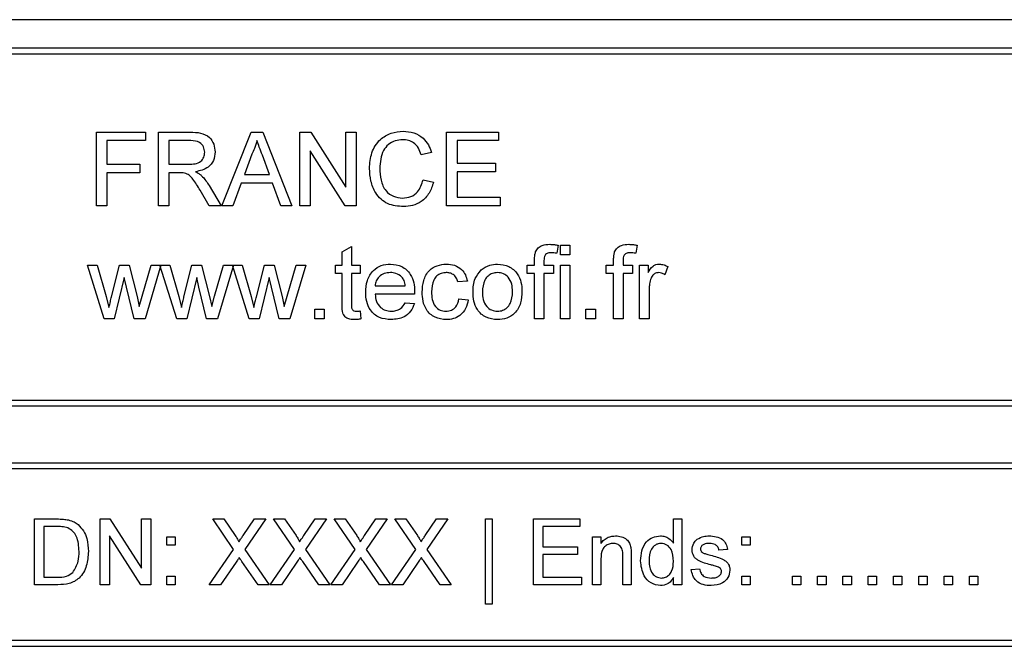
# Model space of a CAD drawing. Header units: millimetres. Extents: x 635 to 3836, y -1496 to 1629.
# Tile 23 of 46: x 1648 to 1683, y 375 to 397. Entities that reach past the tile are written whole.
import ezdxf

# ---------------------------------------------------------------- set-up
doc = ezdxf.new("R2010")
doc.units = ezdxf.units.MM

msp = doc.modelspace()

# ---------------------------------------------------------------- linework, layer by layer
at = {"color": 7, "linetype": 'Continuous', "lineweight": 25}
for p, q in [((1720.179, 396.578), (1606.179, 396.578)), ((1713.179, 395.578), (1613.179, 395.578)), ((1713.179, 395.378), (1613.179, 395.378)), ((1650.975, 390.078), (1650.975, 392.646)), ((1650.975, 392.646), (1652.687, 392.646)), ((1652.687, 392.646), (1652.687, 392.35)), ((1653.148, 390.078), (1653.148, 392.646)), ((1653.148, 392.646), (1654.263, 392.646)), ((1655.365, 390.078), (1656.385, 392.646)), ((1656.385, 392.646), (1656.793, 392.646)), ((1656.793, 392.646), (1657.813, 390.078)), ((1658.087, 390.078), (1658.087, 392.646)), ((1658.087, 392.646), (1658.47, 392.646)), ((1658.47, 392.646), (1659.701, 390.73)), ((1659.701, 390.73), (1659.701, 392.646)), ((1659.701, 392.646), (1660.063, 392.646)), ((1660.063, 392.646), (1660.063, 390.078)), ((1663.224, 390.078), (1663.224, 392.646)), ((1663.224, 392.646), (1665.035, 392.646)), ((1665.035, 392.646), (1665.035, 392.35)), ((1652.687, 392.35), (1651.337, 392.35)), ((1651.337, 392.35), (1651.337, 391.527)), ((1654.276, 392.35), (1653.511, 392.35)), ((1653.511, 392.35), (1653.511, 391.527)), ((1665.035, 392.35), (1663.586, 392.35)), ((1663.586, 392.35), (1663.586, 391.559)), ((1659.68, 390.078), (1658.45, 391.994)), ((1658.45, 391.994), (1658.45, 390.078)), ((1662.697, 391.932), (1662.335, 391.855)), ((1656.414, 391.875), (1656.151, 391.164)), ((1657.028, 391.164), (1656.778, 391.839)), ((1663.586, 391.559), (1664.936, 391.559)), ((1664.936, 391.559), (1664.936, 391.263)), ((1651.337, 391.527), (1652.49, 391.527)), ((1652.49, 391.23), (1651.337, 391.23)), ((1651.337, 391.23), (1651.337, 390.078)), ((1652.49, 391.527), (1652.49, 391.23)), ((1653.511, 391.527), (1654.198, 391.527)), ((1653.881, 391.23), (1653.511, 391.23)), ((1653.511, 391.23), (1653.511, 390.078)), ((1664.936, 391.263), (1663.586, 391.263)), ((1663.586, 391.263), (1663.586, 390.374)), ((1656.042, 390.868), (1655.75, 390.078)), ((1657.137, 390.868), (1656.042, 390.868)), ((1656.151, 391.164), (1657.028, 391.164)), ((1657.429, 390.078), (1657.137, 390.868)), ((1662.401, 390.984), (1662.763, 390.9)), ((1654.919, 390.078), (1654.599, 390.62)), ((1654.913, 390.787), (1655.334, 390.078)), ((1663.586, 390.374), (1665.101, 390.374)), ((1665.101, 390.374), (1665.101, 390.078)), ((1651.337, 390.078), (1650.975, 390.078)), ((1653.511, 390.078), (1653.148, 390.078)), ((1655.334, 390.078), (1654.919, 390.078)), ((1655.75, 390.078), (1655.365, 390.078)), ((1657.813, 390.078), (1657.429, 390.078)), ((1658.45, 390.078), (1658.087, 390.078)), ((1660.063, 390.078), (1659.68, 390.078)), ((1665.101, 390.078), (1663.224, 390.078)), ((1659.569, 388.46), (1659.898, 388.647)), ((1659.569, 388.003), (1659.569, 388.46)), ((1659.898, 388.647), (1659.898, 388.003)), ((1667.12, 388.695), (1667.073, 388.415)), ((1667.208, 388.365), (1667.208, 388.695)), ((1667.208, 388.695), (1667.538, 388.695)), ((1667.538, 388.695), (1667.538, 388.365)), ((1669.886, 388.695), (1669.839, 388.415)), ((1666.299, 388.003), (1666.299, 388.194)), ((1666.628, 388.162), (1666.628, 388.003)), ((1667.538, 388.365), (1667.208, 388.365)), ((1669.065, 388.003), (1669.065, 388.194)), ((1669.394, 388.162), (1669.394, 388.003)), ((1651.248, 386.126), (1650.662, 388.003)), ((1650.662, 388.003), (1651.005, 388.003)), ((1651.005, 388.003), (1651.319, 386.909)), ((1651.5, 386.893), (1651.778, 388.003)), ((1651.778, 388.003), (1652.119, 388.003)), ((1652.119, 388.003), (1652.395, 386.899)), ((1652.571, 386.912), (1652.887, 388.003)), ((1653.231, 388.003), (1652.675, 386.126)), ((1652.887, 388.003), (1653.231, 388.003)), ((1653.784, 386.126), (1653.198, 388.003)), ((1653.198, 388.003), (1653.54, 388.003)), ((1653.54, 388.003), (1653.854, 386.909)), ((1654.036, 386.893), (1654.314, 388.003)), ((1654.314, 388.003), (1654.654, 388.003)), ((1654.654, 388.003), (1654.931, 386.899)), ((1655.106, 386.912), (1655.422, 388.003)), ((1655.766, 388.003), (1655.21, 386.126)), ((1655.422, 388.003), (1655.766, 388.003)), ((1656.319, 386.126), (1655.733, 388.003)), ((1655.733, 388.003), (1656.076, 388.003)), ((1656.076, 388.003), (1656.39, 386.909)), ((1656.571, 386.893), (1656.849, 388.003)), ((1656.849, 388.003), (1657.19, 388.003)), ((1657.19, 388.003), (1657.466, 386.899)), ((1657.642, 386.912), (1657.958, 388.003)), ((1658.301, 388.003), (1657.745, 386.126)), ((1657.958, 388.003), (1658.301, 388.003)), ((1659.339, 387.707), (1659.339, 388.003)), ((1659.339, 388.003), (1659.569, 388.003)), ((1659.898, 388.003), (1660.195, 388.003)), ((1660.195, 388.003), (1660.195, 387.707)), ((1666.036, 387.707), (1666.036, 388.003)), ((1666.036, 388.003), (1666.299, 388.003)), ((1666.628, 388.003), (1666.958, 388.003)), ((1666.958, 388.003), (1666.958, 387.707)), ((1667.208, 386.126), (1667.208, 388.003)), ((1667.208, 388.003), (1667.538, 388.003)), ((1667.538, 388.003), (1667.538, 386.126)), ((1668.802, 387.707), (1668.802, 388.003)), ((1668.802, 388.003), (1669.065, 388.003)), ((1669.394, 388.003), (1669.724, 388.003)), ((1669.724, 388.003), (1669.724, 387.707)), ((1669.974, 386.126), (1669.974, 388.003)), ((1669.974, 388.003), (1670.27, 388.003)), ((1670.27, 388.003), (1670.27, 387.741)), ((1670.962, 387.948), (1670.859, 387.663)), ((1651.947, 387.57), (1651.601, 386.126)), ((1652.024, 387.231), (1651.947, 387.57)), ((1654.482, 387.57), (1654.136, 386.126)), ((1654.559, 387.231), (1654.482, 387.57)), ((1657.017, 387.57), (1656.672, 386.126)), ((1657.094, 387.231), (1657.017, 387.57)), ((1659.569, 387.707), (1659.339, 387.707)), ((1659.569, 386.654), (1659.569, 387.707)), ((1660.195, 387.707), (1659.898, 387.707)), ((1659.898, 387.707), (1659.898, 386.642)), ((1663.948, 387.444), (1663.619, 387.411)), ((1666.299, 387.707), (1666.036, 387.707)), ((1666.299, 386.126), (1666.299, 387.707)), ((1666.958, 387.707), (1666.628, 387.707)), ((1666.628, 387.707), (1666.628, 386.126)), ((1669.065, 387.707), (1668.802, 387.707)), ((1669.065, 386.126), (1669.065, 387.707)), ((1669.724, 387.707), (1669.394, 387.707)), ((1669.394, 387.707), (1669.394, 386.126)), ((1652.292, 386.126), (1652.024, 387.231)), ((1654.827, 386.126), (1654.559, 387.231)), ((1657.363, 386.126), (1657.094, 387.231)), ((1660.722, 387.279), (1661.775, 387.279)), ((1670.303, 387.124), (1670.303, 386.126)), ((1651.319, 386.909), (1651.413, 386.517)), ((1652.395, 386.899), (1652.473, 386.556)), ((1652.473, 386.556), (1652.571, 386.912)), ((1653.854, 386.909), (1653.949, 386.517)), ((1654.931, 386.899), (1655.009, 386.556)), ((1655.009, 386.556), (1655.106, 386.912)), ((1656.39, 386.909), (1656.484, 386.517)), ((1657.466, 386.899), (1657.544, 386.556)), ((1657.544, 386.556), (1657.642, 386.912)), ((1662.103, 386.983), (1660.722, 386.983)), ((1663.652, 386.818), (1663.981, 386.785)), ((1658.614, 386.126), (1658.614, 386.456)), ((1658.614, 386.456), (1658.944, 386.456)), ((1658.944, 386.456), (1658.944, 386.126)), ((1660.195, 386.398), (1660.228, 386.122)), ((1661.772, 386.686), (1662.094, 386.653)), ((1668.097, 386.126), (1668.097, 386.456)), ((1668.097, 386.456), (1668.427, 386.456)), ((1668.427, 386.456), (1668.427, 386.126)), ((1651.601, 386.126), (1651.248, 386.126)), ((1652.675, 386.126), (1652.292, 386.126)), ((1654.136, 386.126), (1653.784, 386.126)), ((1655.21, 386.126), (1654.827, 386.126)), ((1656.672, 386.126), (1656.319, 386.126)), ((1657.745, 386.126), (1657.363, 386.126)), ((1658.944, 386.126), (1658.614, 386.126)), ((1666.628, 386.126), (1666.299, 386.126)), ((1667.538, 386.126), (1667.208, 386.126)), ((1668.427, 386.126), (1668.097, 386.126)), ((1669.394, 386.126), (1669.065, 386.126)), ((1670.303, 386.126), (1669.974, 386.126)), ((1613.179, 383.278), (1713.179, 383.278)), ((1613.179, 383.078), (1713.179, 383.078)), ((1721.179, 381.078), (1605.179, 381.078)), ((1721.179, 380.878), (1605.179, 380.878)), ((1648.806, 376.828), (1648.806, 379.128)), ((1648.806, 379.128), (1649.592, 379.128)), ((1649.596, 378.862), (1649.13, 378.862)), ((1649.13, 378.862), (1649.13, 377.093)), ((1651.106, 376.828), (1651.106, 379.128)), ((1651.106, 379.128), (1651.449, 379.128)), ((1651.449, 379.128), (1652.551, 377.411)), ((1652.551, 377.411), (1652.551, 379.128)), ((1652.551, 379.128), (1652.875, 379.128)), ((1652.875, 379.128), (1652.875, 376.828)), ((1655.773, 378.065), (1655.041, 379.128)), ((1655.041, 379.128), (1655.432, 379.128)), ((1655.432, 379.128), (1655.833, 378.545)), ((1656.103, 378.545), (1656.503, 379.128)), ((1656.899, 379.128), (1656.167, 378.062)), ((1656.503, 379.128), (1656.899, 379.128)), ((1657.897, 378.065), (1657.164, 379.128)), ((1657.164, 379.128), (1657.555, 379.128)), ((1657.555, 379.128), (1657.956, 378.545)), ((1658.226, 378.545), (1658.626, 379.128)), ((1659.022, 379.128), (1658.29, 378.062)), ((1658.626, 379.128), (1659.022, 379.128)), ((1660.02, 378.065), (1659.288, 379.128)), ((1659.288, 379.128), (1659.678, 379.128)), ((1659.678, 379.128), (1660.08, 378.545)), ((1660.349, 378.545), (1660.749, 379.128)), ((1661.145, 379.128), (1660.413, 378.062)), ((1660.749, 379.128), (1661.145, 379.128)), ((1662.143, 378.065), (1661.411, 379.128)), ((1661.411, 379.128), (1661.801, 379.128)), ((1661.801, 379.128), (1662.203, 378.545)), ((1662.472, 378.545), (1662.872, 379.128)), ((1663.268, 379.128), (1662.536, 378.062)), ((1662.872, 379.128), (1663.268, 379.128)), ((1664.581, 376.149), (1664.581, 379.128)), ((1664.581, 379.128), (1664.817, 379.128)), ((1664.817, 379.128), (1664.817, 376.149)), ((1666.262, 376.828), (1666.262, 379.128)), ((1666.262, 379.128), (1667.884, 379.128)), ((1667.884, 378.862), (1666.586, 378.862)), ((1666.586, 378.862), (1666.586, 378.155)), ((1667.884, 379.128), (1667.884, 378.862)), ((1671.157, 378.278), (1671.157, 379.128)), ((1671.157, 379.128), (1671.452, 379.128)), ((1671.452, 379.128), (1671.452, 376.828)), ((1652.532, 376.828), (1651.43, 378.544)), ((1651.43, 378.544), (1651.43, 376.828)), ((1653.435, 378.214), (1653.435, 378.508)), ((1653.435, 378.508), (1653.73, 378.508)), ((1653.73, 378.508), (1653.73, 378.214)), ((1668.326, 376.828), (1668.326, 378.508)), ((1668.326, 378.508), (1668.621, 378.508)), ((1668.621, 378.508), (1668.621, 378.274)), ((1673.545, 378.214), (1673.545, 378.508)), ((1673.545, 378.508), (1673.84, 378.508)), ((1673.84, 378.508), (1673.84, 378.214)), ((1653.73, 378.214), (1653.435, 378.214)), ((1666.586, 378.155), (1667.795, 378.155)), ((1667.795, 378.155), (1667.795, 377.889)), ((1673.84, 378.214), (1673.545, 378.214)), ((1654.923, 376.828), (1655.773, 378.065)), ((1656.167, 378.062), (1657.017, 376.828)), ((1657.046, 376.828), (1657.897, 378.065)), ((1658.29, 378.062), (1659.14, 376.828)), ((1659.17, 376.828), (1660.02, 378.065)), ((1660.413, 378.062), (1661.263, 376.828)), ((1661.293, 376.828), (1662.143, 378.065)), ((1662.536, 378.062), (1663.386, 376.828)), ((1667.795, 377.889), (1666.586, 377.889)), ((1666.586, 377.889), (1666.586, 377.093)), ((1669.388, 376.828), (1669.388, 377.831)), ((1669.683, 377.856), (1669.683, 376.828)), ((1673.044, 378.066), (1672.749, 378.037)), ((1655.863, 377.619), (1655.319, 376.828)), ((1656.626, 376.828), (1656.066, 377.64)), ((1657.986, 377.619), (1657.442, 376.828)), ((1658.749, 376.828), (1658.189, 377.64)), ((1660.109, 377.619), (1659.565, 376.828)), ((1660.872, 376.828), (1660.312, 377.64)), ((1662.233, 377.619), (1661.688, 376.828)), ((1662.995, 376.828), (1662.435, 377.64)), ((1668.621, 377.729), (1668.621, 376.828)), ((1649.13, 377.093), (1649.604, 377.093)), ((1653.435, 376.828), (1653.435, 377.123)), ((1653.435, 377.123), (1653.73, 377.123)), ((1653.73, 377.123), (1653.73, 376.828)), ((1666.586, 377.093), (1667.943, 377.093)), ((1667.943, 377.093), (1667.943, 376.828)), ((1671.776, 377.358), (1672.071, 377.388)), ((1673.545, 376.828), (1673.545, 377.123)), ((1673.545, 377.123), (1673.84, 377.123)), ((1673.84, 377.123), (1673.84, 376.828)), ((1675.315, 376.828), (1675.315, 377.123)), ((1675.315, 377.123), (1675.61, 377.123)), ((1675.61, 377.123), (1675.61, 376.828)), ((1676.199, 376.828), (1676.199, 377.123)), ((1676.199, 377.123), (1676.494, 377.123)), ((1676.494, 377.123), (1676.494, 376.828)), ((1677.084, 376.828), (1677.084, 377.123)), ((1677.084, 377.123), (1677.379, 377.123)), ((1677.379, 377.123), (1677.379, 376.828)), ((1677.969, 376.828), (1677.969, 377.123)), ((1677.969, 377.123), (1678.263, 377.123)), ((1678.263, 377.123), (1678.263, 376.828)), ((1678.853, 376.828), (1678.853, 377.123)), ((1678.853, 377.123), (1679.148, 377.123)), ((1679.148, 377.123), (1679.148, 376.828)), ((1679.738, 376.828), (1679.738, 377.123)), ((1679.738, 377.123), (1680.033, 377.123)), ((1680.033, 377.123), (1680.033, 376.828)), ((1680.622, 376.828), (1680.622, 377.123)), ((1680.622, 377.123), (1680.917, 377.123)), ((1680.917, 377.123), (1680.917, 376.828)), ((1681.507, 376.828), (1681.507, 377.123)), ((1681.507, 377.123), (1681.802, 377.123)), ((1681.802, 377.123), (1681.802, 376.828)), ((1649.63, 376.828), (1648.806, 376.828)), ((1651.43, 376.828), (1651.106, 376.828)), ((1652.875, 376.828), (1652.532, 376.828)), ((1653.73, 376.828), (1653.435, 376.828)), ((1655.319, 376.828), (1654.923, 376.828)), ((1657.017, 376.828), (1656.626, 376.828)), ((1657.442, 376.828), (1657.046, 376.828)), ((1659.14, 376.828), (1658.749, 376.828)), ((1659.565, 376.828), (1659.17, 376.828)), ((1661.263, 376.828), (1660.872, 376.828)), ((1661.688, 376.828), (1661.293, 376.828)), ((1663.386, 376.828), (1662.995, 376.828)), ((1667.943, 376.828), (1666.262, 376.828)), ((1668.621, 376.828), (1668.326, 376.828)), ((1669.683, 376.828), (1669.388, 376.828)), ((1671.157, 376.828), (1671.157, 377.082)), ((1671.452, 376.828), (1671.157, 376.828)), ((1673.84, 376.828), (1673.545, 376.828)), ((1675.61, 376.828), (1675.315, 376.828)), ((1676.494, 376.828), (1676.199, 376.828)), ((1677.379, 376.828), (1677.084, 376.828)), ((1678.263, 376.828), (1677.969, 376.828)), ((1679.148, 376.828), (1678.853, 376.828)), ((1680.033, 376.828), (1679.738, 376.828)), ((1680.917, 376.828), (1680.622, 376.828)), ((1681.802, 376.828), (1681.507, 376.828)), ((1664.817, 376.149), (1664.581, 376.149)), ((1721.979, 374.878), (1604.379, 374.878)), ((1604.379, 374.678), (1721.979, 374.678))]:
    msp.add_line(p, q, dxfattribs=at)
for points, knots in [([(1654.263, 392.646), (1654.381, 392.645), (1654.616, 392.642), (1654.933, 392.502), (1655.096, 392.231), (1655.115, 392.046), (1655.124, 391.954)], [0, 0, 0, 0, 0.281671, 0.559202, 0.779411, 1, 1, 1, 1]), ([(1660.524, 391.381), (1660.538, 391.566), (1660.565, 391.936), (1660.852, 392.39), (1661.272, 392.639), (1661.562, 392.665), (1661.707, 392.679)], [0, 0, 0, 0, 0.280492, 0.55957, 0.779615, 1, 1, 1, 1]), ([(1661.707, 392.679), (1661.833, 392.67), (1662.085, 392.651), (1662.393, 392.465), (1662.599, 392.212), (1662.665, 392.026), (1662.697, 391.932)], [0, 0, 0, 0, 0.2800806, 0.5594487, 0.7795488, 1, 1, 1, 1]), ([(1654.762, 391.946), (1654.754, 392.013), (1654.738, 392.147), (1654.56, 392.332), (1654.384, 392.343), (1654.276, 392.35)], [0, 0, 0, 0, 0.280406, 0.559981, 1, 1, 1, 1]), ([(1656.589, 392.35), (1656.565, 392.258), (1656.521, 392.094), (1656.447, 391.942), (1656.414, 391.875)], [0, 0, 0, 0, 0.559915, 1, 1, 1, 1]), ([(1656.778, 391.839), (1656.743, 391.935), (1656.68, 392.105), (1656.617, 392.275), (1656.589, 392.35)], [0, 0, 0, 0, 0.560002, 1, 1, 1, 1]), ([(1661.69, 392.383), (1661.599, 392.376), (1661.418, 392.364), (1661.175, 392.226), (1660.926, 391.91), (1660.903, 391.6), (1660.886, 391.382)], [0, 0, 0, 0, 0.187223, 0.373906, 0.560736, 1, 1, 1, 1]), ([(1662.335, 391.855), (1662.307, 391.935), (1662.25, 392.094), (1662.091, 392.277), (1661.889, 392.371), (1661.756, 392.379), (1661.69, 392.383)], [0, 0, 0, 0, 0.280553, 0.559739, 0.779654, 1, 1, 1, 1]), ([(1654.198, 391.527), (1654.273, 391.528), (1654.422, 391.531), (1654.628, 391.603), (1654.742, 391.77), (1654.755, 391.887), (1654.762, 391.946)], [0, 0, 0, 0, 0.2815626, 0.5602379, 0.7798719, 1, 1, 1, 1]), ([(1655.124, 391.954), (1655.113, 391.853), (1655.092, 391.653), (1654.855, 391.357), (1654.599, 391.299), (1654.443, 391.263)], [0, 0, 0, 0, 0.280517, 0.560502, 1, 1, 1, 1]), ([(1654.06, 391.218), (1654.027, 391.223), (1653.968, 391.23), (1653.908, 391.23), (1653.881, 391.23)], [0, 0, 0, 0, 0.559853, 1, 1, 1, 1]), ([(1654.599, 390.62), (1654.52, 390.751), (1654.41, 390.934), (1654.231, 391.151), (1654.117, 391.196), (1654.06, 391.218)], [0, 0, 0, 0, 0.56088, 0.780729, 1, 1, 1, 1]), ([(1654.443, 391.263), (1654.483, 391.243), (1654.554, 391.208), (1654.615, 391.158), (1654.642, 391.137)], [0, 0, 0, 0, 0.56012, 1, 1, 1, 1]), ([(1661.715, 390.045), (1661.522, 390.059), (1661.138, 390.087), (1660.733, 390.477), (1660.556, 390.935), (1660.535, 391.232), (1660.524, 391.381)], [0, 0, 0, 0, 0.279955, 0.558088, 0.778912, 1, 1, 1, 1]), ([(1660.886, 391.382), (1660.893, 391.245), (1660.908, 390.97), (1661.057, 390.6), (1661.355, 390.379), (1661.572, 390.354), (1661.681, 390.341)], [0, 0, 0, 0, 0.281245, 0.560716, 0.780138, 1, 1, 1, 1]), ([(1654.642, 391.137), (1654.7, 391.076), (1654.802, 390.969), (1654.879, 390.842), (1654.913, 390.787)], [0, 0, 0, 0, 0.559794, 1, 1, 1, 1]), ([(1661.681, 390.341), (1661.779, 390.351), (1661.977, 390.37), (1662.277, 390.588), (1662.354, 390.834), (1662.401, 390.984)], [0, 0, 0, 0, 0.280711, 0.560905, 1, 1, 1, 1]), ([(1662.763, 390.9), (1662.721, 390.768), (1662.636, 390.506), (1662.364, 390.219), (1662.039, 390.066), (1661.823, 390.052), (1661.715, 390.045)], [0, 0, 0, 0, 0.280256, 0.559546, 0.779589, 1, 1, 1, 1]), ([(1666.299, 388.194), (1666.299, 388.245), (1666.3, 388.336), (1666.324, 388.424), (1666.334, 388.463)], [0, 0, 0, 0, 0.56037, 1, 1, 1, 1]), ([(1666.334, 388.463), (1666.362, 388.511), (1666.418, 388.608), (1666.596, 388.715), (1666.74, 388.723), (1666.828, 388.728)], [0, 0, 0, 0, 0.279458, 0.559661, 1, 1, 1, 1]), ([(1666.828, 388.728), (1666.883, 388.725), (1666.981, 388.721), (1667.077, 388.703), (1667.12, 388.695)], [0, 0, 0, 0, 0.559945, 1, 1, 1, 1]), ([(1669.065, 388.194), (1669.065, 388.245), (1669.066, 388.336), (1669.09, 388.424), (1669.1, 388.463)], [0, 0, 0, 0, 0.56037, 1, 1, 1, 1]), ([(1669.1, 388.463), (1669.128, 388.511), (1669.184, 388.608), (1669.362, 388.715), (1669.506, 388.723), (1669.594, 388.728)], [0, 0, 0, 0, 0.279458, 0.559661, 1, 1, 1, 1]), ([(1669.594, 388.728), (1669.649, 388.725), (1669.747, 388.721), (1669.843, 388.703), (1669.886, 388.695)], [0, 0, 0, 0, 0.559945, 1, 1, 1, 1]), ([(1666.889, 388.431), (1666.848, 388.43), (1666.767, 388.428), (1666.659, 388.364), (1666.632, 388.258), (1666.63, 388.194), (1666.628, 388.162)], [0, 0, 0, 0, 0.281469, 0.557719, 0.778516, 1, 1, 1, 1]), ([(1667.073, 388.415), (1667.039, 388.42), (1666.978, 388.429), (1666.916, 388.431), (1666.889, 388.431)], [0, 0, 0, 0, 0.559924, 1, 1, 1, 1]), ([(1669.655, 388.431), (1669.614, 388.43), (1669.532, 388.428), (1669.425, 388.364), (1669.398, 388.258), (1669.395, 388.194), (1669.394, 388.162)], [0, 0, 0, 0, 0.281469, 0.557719, 0.778516, 1, 1, 1, 1]), ([(1669.839, 388.415), (1669.805, 388.42), (1669.744, 388.429), (1669.682, 388.431), (1669.655, 388.431)], [0, 0, 0, 0, 0.5599243, 1, 1, 1, 1]), ([(1660.392, 387.049), (1660.4, 387.188), (1660.417, 387.466), (1660.625, 387.808), (1660.932, 388.009), (1661.15, 388.027), (1661.26, 388.036)], [0, 0, 0, 0, 0.280748, 0.559775, 0.779666, 1, 1, 1, 1]), ([(1661.26, 388.036), (1661.396, 388.02), (1661.668, 387.989), (1661.958, 387.714), (1662.088, 387.386), (1662.099, 387.174), (1662.105, 387.067)], [0, 0, 0, 0, 0.279366, 0.558398, 0.778885, 1, 1, 1, 1]), ([(1662.368, 387.058), (1662.376, 387.194), (1662.393, 387.466), (1662.578, 387.817), (1662.889, 388.004), (1663.103, 388.026), (1663.21, 388.036)], [0, 0, 0, 0, 0.280838, 0.55968, 0.779579, 1, 1, 1, 1]), ([(1663.21, 388.036), (1663.308, 388.03), (1663.502, 388.016), (1663.742, 387.872), (1663.892, 387.666), (1663.93, 387.518), (1663.948, 387.444)], [0, 0, 0, 0, 0.280267, 0.559439, 0.779535, 1, 1, 1, 1]), ([(1664.146, 387.065), (1664.153, 387.226), (1664.167, 387.514), (1664.349, 387.733), (1664.428, 387.83)], [0, 0, 0, 0, 0.560963, 1, 1, 1, 1]), ([(1664.428, 387.83), (1664.526, 387.897), (1664.7, 388.018), (1664.91, 388.031), (1665.003, 388.036)], [0, 0, 0, 0, 0.559033, 1, 1, 1, 1]), ([(1665.003, 388.036), (1665.138, 388.021), (1665.408, 387.992), (1665.701, 387.728), (1665.842, 387.408), (1665.853, 387.197), (1665.858, 387.091)], [0, 0, 0, 0, 0.279556, 0.5586, 0.778991, 1, 1, 1, 1]), ([(1670.27, 387.741), (1670.32, 387.825), (1670.388, 387.942), (1670.541, 388.026), (1670.616, 388.033), (1670.654, 388.036)], [0, 0, 0, 0, 0.559599, 0.779772, 1, 1, 1, 1]), ([(1670.654, 388.036), (1670.714, 388.03), (1670.823, 388.02), (1670.919, 387.97), (1670.962, 387.948)], [0, 0, 0, 0, 0.559546, 1, 1, 1, 1]), ([(1661.258, 387.74), (1661.185, 387.734), (1661.038, 387.721), (1660.861, 387.607), (1660.748, 387.451), (1660.73, 387.336), (1660.722, 387.279)], [0, 0, 0, 0, 0.2801903, 0.5597279, 0.7796424, 1, 1, 1, 1]), ([(1661.654, 387.582), (1661.589, 387.634), (1661.472, 387.727), (1661.324, 387.736), (1661.258, 387.74)], [0, 0, 0, 0, 0.5585118, 1, 1, 1, 1]), ([(1661.775, 387.279), (1661.767, 387.342), (1661.751, 387.453), (1661.684, 387.543), (1661.654, 387.582)], [0, 0, 0, 0, 0.5606744, 1, 1, 1, 1]), ([(1663.212, 387.74), (1663.152, 387.735), (1663.032, 387.725), (1662.875, 387.629), (1662.714, 387.417), (1662.704, 387.211), (1662.697, 387.066)], [0, 0, 0, 0, 0.187089, 0.37388, 0.56073, 1, 1, 1, 1]), ([(1663.619, 387.411), (1663.603, 387.462), (1663.57, 387.563), (1663.463, 387.673), (1663.338, 387.732), (1663.254, 387.737), (1663.212, 387.74)], [0, 0, 0, 0, 0.280213, 0.559476, 0.779649, 1, 1, 1, 1]), ([(1665.003, 387.74), (1664.943, 387.735), (1664.822, 387.724), (1664.665, 387.626), (1664.498, 387.418), (1664.485, 387.211), (1664.475, 387.066)], [0, 0, 0, 0, 0.187137, 0.374025, 0.561097, 1, 1, 1, 1]), ([(1665.529, 387.076), (1665.525, 387.165), (1665.517, 387.343), (1665.401, 387.571), (1665.214, 387.717), (1665.073, 387.732), (1665.003, 387.74)], [0, 0, 0, 0, 0.281064, 0.560316, 0.780174, 1, 1, 1, 1]), ([(1670.354, 387.5), (1670.338, 387.43), (1670.308, 387.307), (1670.305, 387.179), (1670.303, 387.124)], [0, 0, 0, 0, 0.559888, 1, 1, 1, 1]), ([(1670.641, 387.74), (1670.603, 387.735), (1670.529, 387.726), (1670.416, 387.644), (1670.378, 387.554), (1670.354, 387.5)], [0, 0, 0, 0, 0.280305, 0.560911, 1, 1, 1, 1]), ([(1670.859, 387.663), (1670.821, 387.687), (1670.754, 387.729), (1670.676, 387.737), (1670.641, 387.74)], [0, 0, 0, 0, 0.5601157, 1, 1, 1, 1]), ([(1665.858, 387.091), (1665.854, 386.951), (1665.844, 386.672), (1665.644, 386.321), (1665.331, 386.126), (1665.112, 386.104), (1665.003, 386.094)], [0, 0, 0, 0, 0.2810332, 0.5595131, 0.779602, 1, 1, 1, 1]), ([(1665.003, 386.39), (1665.064, 386.395), (1665.186, 386.406), (1665.343, 386.508), (1665.508, 386.72), (1665.52, 386.929), (1665.529, 387.076)], [0, 0, 0, 0, 0.1870444, 0.3739447, 0.5609834, 1, 1, 1, 1]), ([(1651.413, 386.517), (1651.43, 386.587), (1651.459, 386.713), (1651.488, 386.838), (1651.5, 386.893)], [0, 0, 0, 0, 0.559994, 1, 1, 1, 1]), ([(1653.949, 386.517), (1653.965, 386.587), (1653.994, 386.713), (1654.023, 386.838), (1654.036, 386.893)], [0, 0, 0, 0, 0.559994, 1, 1, 1, 1]), ([(1656.484, 386.517), (1656.5, 386.587), (1656.529, 386.713), (1656.558, 386.838), (1656.571, 386.893)], [0, 0, 0, 0, 0.559994, 1, 1, 1, 1]), ([(1661.277, 386.094), (1661.138, 386.106), (1660.861, 386.131), (1660.551, 386.393), (1660.409, 386.724), (1660.398, 386.94), (1660.392, 387.049)], [0, 0, 0, 0, 0.279952, 0.558661, 0.778994, 1, 1, 1, 1]), ([(1660.722, 386.983), (1660.732, 386.897), (1660.752, 386.728), (1660.89, 386.524), (1661.081, 386.407), (1661.215, 386.396), (1661.282, 386.39)], [0, 0, 0, 0, 0.280633, 0.559687, 0.779661, 1, 1, 1, 1]), ([(1662.105, 387.067), (1662.104, 387.051), (1662.104, 387.023), (1662.103, 386.995), (1662.103, 386.983)], [0, 0, 0, 0, 0.559999, 1, 1, 1, 1]), ([(1663.211, 386.094), (1663.074, 386.108), (1662.802, 386.136), (1662.51, 386.41), (1662.383, 386.738), (1662.373, 386.951), (1662.368, 387.058)], [0, 0, 0, 0, 0.279595, 0.558341, 0.778834, 1, 1, 1, 1]), ([(1662.697, 387.066), (1662.7, 386.977), (1662.707, 386.8), (1662.8, 386.561), (1662.988, 386.412), (1663.129, 386.397), (1663.199, 386.39)], [0, 0, 0, 0, 0.2812759, 0.5605357, 0.7801102, 1, 1, 1, 1]), ([(1663.199, 386.39), (1663.264, 386.396), (1663.392, 386.408), (1663.589, 386.553), (1663.628, 386.717), (1663.652, 386.818)], [0, 0, 0, 0, 0.280899, 0.560906, 1, 1, 1, 1]), ([(1663.981, 386.785), (1663.957, 386.681), (1663.909, 386.473), (1663.708, 386.242), (1663.462, 386.112), (1663.294, 386.1), (1663.211, 386.094)], [0, 0, 0, 0, 0.280202, 0.55951, 0.779586, 1, 1, 1, 1]), ([(1665.003, 386.094), (1664.865, 386.108), (1664.59, 386.137), (1664.291, 386.41), (1664.162, 386.742), (1664.151, 386.957), (1664.146, 387.065)], [0, 0, 0, 0, 0.279616, 0.558371, 0.778858, 1, 1, 1, 1]), ([(1664.475, 387.066), (1664.479, 386.975), (1664.487, 386.795), (1664.598, 386.56), (1664.79, 386.413), (1664.932, 386.398), (1665.003, 386.39)], [0, 0, 0, 0, 0.281129, 0.560384, 0.780159, 1, 1, 1, 1]), ([(1659.996, 386.094), (1659.944, 386.095), (1659.841, 386.099), (1659.692, 386.159), (1659.55, 386.347), (1659.561, 386.527), (1659.569, 386.654)], [0, 0, 0, 0, 0.187433, 0.373821, 0.559462, 1, 1, 1, 1]), ([(1659.898, 386.642), (1659.894, 386.58), (1659.889, 386.503), (1659.94, 386.428), (1659.99, 386.393), (1660.035, 386.391), (1660.066, 386.39)], [0, 0, 0, 0, 0.4995957, 0.6252386, 0.7503541, 1, 1, 1, 1]), ([(1660.066, 386.39), (1660.09, 386.391), (1660.133, 386.392), (1660.176, 386.396), (1660.195, 386.398)], [0, 0, 0, 0, 0.559965, 1, 1, 1, 1]), ([(1662.094, 386.653), (1662.057, 386.56), (1661.983, 386.373), (1661.696, 386.133), (1661.436, 386.109), (1661.277, 386.094)], [0, 0, 0, 0, 0.280613, 0.560833, 1, 1, 1, 1]), ([(1661.282, 386.39), (1661.339, 386.393), (1661.452, 386.4), (1661.647, 386.481), (1661.724, 386.608), (1661.772, 386.686)], [0, 0, 0, 0, 0.281282, 0.561906, 1, 1, 1, 1]), ([(1660.228, 386.122), (1660.185, 386.113), (1660.108, 386.098), (1660.03, 386.095), (1659.996, 386.094)], [0, 0, 0, 0, 0.560078, 1, 1, 1, 1]), ([(1649.592, 379.128), (1649.669, 379.127), (1649.805, 379.127), (1649.939, 379.104), (1649.999, 379.095)], [0, 0, 0, 0, 0.560174, 1, 1, 1, 1]), ([(1649.976, 378.815), (1649.907, 378.832), (1649.782, 378.862), (1649.653, 378.862), (1649.596, 378.862)], [0, 0, 0, 0, 0.559255, 1, 1, 1, 1]), ([(1650.369, 377.995), (1650.358, 378.178), (1650.344, 378.432), (1650.16, 378.707), (1650.038, 378.779), (1649.976, 378.815)], [0, 0, 0, 0, 0.55915, 0.78004, 1, 1, 1, 1]), ([(1649.999, 379.095), (1650.067, 379.075), (1650.188, 379.04), (1650.289, 378.964), (1650.333, 378.93)], [0, 0, 0, 0, 0.559847, 1, 1, 1, 1]), ([(1650.333, 378.93), (1650.401, 378.86), (1650.536, 378.72), (1650.667, 378.392), (1650.683, 378.142), (1650.693, 377.99)], [0, 0, 0, 0, 0.279769, 0.559929, 1, 1, 1, 1]), ([(1655.833, 378.545), (1655.859, 378.506), (1655.895, 378.452), (1655.939, 378.38), (1655.948, 378.344), (1655.953, 378.326)], [0, 0, 0, 0, 0.561277, 0.781763, 1, 1, 1, 1]), ([(1655.953, 378.326), (1655.981, 378.367), (1656.031, 378.44), (1656.081, 378.513), (1656.103, 378.545)], [0, 0, 0, 0, 0.56, 1, 1, 1, 1]), ([(1657.956, 378.545), (1657.982, 378.506), (1658.018, 378.452), (1658.063, 378.38), (1658.071, 378.344), (1658.076, 378.326)], [0, 0, 0, 0, 0.561277, 0.781763, 1, 1, 1, 1]), ([(1658.076, 378.326), (1658.104, 378.367), (1658.154, 378.44), (1658.204, 378.513), (1658.226, 378.545)], [0, 0, 0, 0, 0.56, 1, 1, 1, 1]), ([(1660.08, 378.545), (1660.105, 378.506), (1660.141, 378.452), (1660.186, 378.38), (1660.194, 378.344), (1660.199, 378.326)], [0, 0, 0, 0, 0.561277, 0.781763, 1, 1, 1, 1]), ([(1660.199, 378.326), (1660.227, 378.367), (1660.277, 378.44), (1660.327, 378.513), (1660.349, 378.545)], [0, 0, 0, 0, 0.56, 1, 1, 1, 1]), ([(1662.203, 378.545), (1662.228, 378.506), (1662.264, 378.452), (1662.309, 378.38), (1662.318, 378.344), (1662.322, 378.326)], [0, 0, 0, 0, 0.561277, 0.781763, 1, 1, 1, 1]), ([(1662.322, 378.326), (1662.35, 378.367), (1662.4, 378.44), (1662.45, 378.513), (1662.472, 378.545)], [0, 0, 0, 0, 0.56, 1, 1, 1, 1]), ([(1668.621, 378.274), (1668.656, 378.318), (1668.725, 378.407), (1668.899, 378.516), (1669.044, 378.53), (1669.133, 378.538)], [0, 0, 0, 0, 0.280554, 0.560815, 1, 1, 1, 1]), ([(1669.133, 378.538), (1669.202, 378.532), (1669.339, 378.521), (1669.516, 378.433), (1669.626, 378.289), (1669.654, 378.184), (1669.667, 378.132)], [0, 0, 0, 0, 0.280216, 0.559971, 0.779636, 1, 1, 1, 1]), ([(1670.007, 377.667), (1670.015, 377.784), (1670.03, 378.017), (1670.176, 378.32), (1670.427, 378.507), (1670.611, 378.528), (1670.703, 378.538)], [0, 0, 0, 0, 0.280962, 0.56044, 0.780127, 1, 1, 1, 1]), ([(1670.703, 378.538), (1670.754, 378.534), (1670.856, 378.527), (1671.024, 378.444), (1671.106, 378.341), (1671.157, 378.278)], [0, 0, 0, 0, 0.280563, 0.560896, 1, 1, 1, 1]), ([(1671.99, 378.42), (1672.063, 378.459), (1672.192, 378.528), (1672.338, 378.535), (1672.402, 378.538)], [0, 0, 0, 0, 0.558938, 1, 1, 1, 1]), ([(1672.402, 378.538), (1672.485, 378.533), (1672.649, 378.523), (1672.87, 378.433), (1673.006, 378.258), (1673.031, 378.13), (1673.044, 378.066)], [0, 0, 0, 0, 0.2807369, 0.5604275, 0.7794497, 1, 1, 1, 1]), ([(1669.051, 378.273), (1669.002, 378.268), (1668.903, 378.26), (1668.769, 378.19), (1668.629, 378.02), (1668.624, 377.849), (1668.621, 377.729)], [0, 0, 0, 0, 0.187273, 0.374362, 0.56054, 1, 1, 1, 1]), ([(1669.388, 377.831), (1669.387, 377.891), (1669.386, 378.009), (1669.326, 378.172), (1669.191, 378.26), (1669.098, 378.268), (1669.051, 378.273)], [0, 0, 0, 0, 0.2816799, 0.5597852, 0.7795872, 1, 1, 1, 1]), ([(1669.667, 378.132), (1669.673, 378.08), (1669.683, 377.989), (1669.683, 377.897), (1669.683, 377.856)], [0, 0, 0, 0, 0.5597912, 1, 1, 1, 1]), ([(1670.722, 378.273), (1670.687, 378.27), (1670.618, 378.265), (1670.491, 378.208), (1670.319, 378.022), (1670.309, 377.809), (1670.302, 377.667)], [0, 0, 0, 0, 0.125718, 0.25135, 0.501025, 1, 1, 1, 1]), ([(1671.157, 377.645), (1671.15, 377.792), (1671.139, 378.013), (1670.961, 378.204), (1670.83, 378.265), (1670.758, 378.27), (1670.722, 378.273)], [0, 0, 0, 0, 0.498965, 0.748684, 0.874281, 1, 1, 1, 1]), ([(1671.806, 378.051), (1671.817, 378.132), (1671.836, 378.277), (1671.943, 378.376), (1671.99, 378.42)], [0, 0, 0, 0, 0.558927, 1, 1, 1, 1]), ([(1672.424, 378.273), (1672.352, 378.271), (1672.245, 378.268), (1672.143, 378.193), (1672.105, 378.133), (1672.102, 378.098), (1672.101, 378.08)], [0, 0, 0, 0, 0.49977, 0.749095, 0.874592, 1, 1, 1, 1]), ([(1672.749, 378.037), (1672.739, 378.077), (1672.718, 378.158), (1672.598, 378.26), (1672.49, 378.268), (1672.424, 378.273)], [0, 0, 0, 0, 0.280304, 0.560237, 1, 1, 1, 1]), ([(1650.693, 377.99), (1650.681, 377.822), (1650.658, 377.487), (1650.424, 377.055), (1650.027, 376.844), (1649.762, 376.833), (1649.63, 376.828)], [0, 0, 0, 0, 0.28084, 0.5599517, 0.7790685, 1, 1, 1, 1]), ([(1650.147, 377.256), (1650.224, 377.383), (1650.362, 377.612), (1650.367, 377.878), (1650.369, 377.995)], [0, 0, 0, 0, 0.557452, 1, 1, 1, 1]), ([(1655.972, 377.777), (1655.951, 377.748), (1655.915, 377.695), (1655.879, 377.643), (1655.863, 377.619)], [0, 0, 0, 0, 0.560002, 1, 1, 1, 1]), ([(1656.066, 377.64), (1656.048, 377.666), (1656.017, 377.711), (1655.985, 377.757), (1655.972, 377.777)], [0, 0, 0, 0, 0.56, 1, 1, 1, 1]), ([(1658.095, 377.777), (1658.074, 377.748), (1658.038, 377.695), (1658.002, 377.643), (1657.986, 377.619)], [0, 0, 0, 0, 0.5600016, 1, 1, 1, 1]), ([(1658.189, 377.64), (1658.171, 377.666), (1658.14, 377.711), (1658.108, 377.757), (1658.095, 377.777)], [0, 0, 0, 0, 0.56, 1, 1, 1, 1]), ([(1660.218, 377.777), (1660.197, 377.748), (1660.161, 377.695), (1660.125, 377.643), (1660.109, 377.619)], [0, 0, 0, 0, 0.5600016, 1, 1, 1, 1]), ([(1660.312, 377.64), (1660.294, 377.666), (1660.263, 377.711), (1660.232, 377.757), (1660.218, 377.777)], [0, 0, 0, 0, 0.56, 1, 1, 1, 1]), ([(1662.341, 377.777), (1662.32, 377.748), (1662.284, 377.695), (1662.248, 377.643), (1662.233, 377.619)], [0, 0, 0, 0, 0.560002, 1, 1, 1, 1]), ([(1662.435, 377.64), (1662.418, 377.666), (1662.386, 377.711), (1662.355, 377.757), (1662.341, 377.777)], [0, 0, 0, 0, 0.56, 1, 1, 1, 1]), ([(1672.46, 377.525), (1672.31, 377.563), (1672.123, 377.61), (1671.933, 377.739), (1671.833, 377.859), (1671.817, 377.974), (1671.806, 378.051)], [0, 0, 0, 0, 0.501321, 0.626592, 0.751817, 1, 1, 1, 1]), ([(1672.101, 378.08), (1672.102, 378.063), (1672.105, 378.031), (1672.124, 378.004), (1672.131, 377.992)], [0, 0, 0, 0, 0.559236, 1, 1, 1, 1]), ([(1672.131, 377.992), (1672.147, 377.977), (1672.176, 377.948), (1672.212, 377.932), (1672.229, 377.925)], [0, 0, 0, 0, 0.5590842, 1, 1, 1, 1]), ([(1672.229, 377.925), (1672.27, 377.913), (1672.344, 377.89), (1672.419, 377.87), (1672.452, 377.861)], [0, 0, 0, 0, 0.559965, 1, 1, 1, 1]), ([(1672.452, 377.861), (1672.605, 377.821), (1672.796, 377.772), (1672.998, 377.649), (1673.077, 377.56), (1673.126, 377.45), (1673.13, 377.372), (1673.133, 377.333)], [0, 0, 0, 0, 0.500446, 0.625396, 0.750274, 0.875069, 1, 1, 1, 1]), ([(1670.704, 376.798), (1670.588, 376.817), (1670.356, 376.855), (1670.059, 377.183), (1670.027, 377.483), (1670.007, 377.667)], [0, 0, 0, 0, 0.279615, 0.559901, 1, 1, 1, 1]), ([(1670.302, 377.667), (1670.305, 377.589), (1670.311, 377.434), (1670.398, 377.231), (1670.551, 377.091), (1670.673, 377.073), (1670.734, 377.064)], [0, 0, 0, 0, 0.2812057, 0.5608389, 0.7808122, 1, 1, 1, 1]), ([(1670.734, 377.064), (1670.784, 377.069), (1670.885, 377.08), (1671.011, 377.171), (1671.141, 377.351), (1671.15, 377.524), (1671.157, 377.645)], [0, 0, 0, 0, 0.186719, 0.373542, 0.560525, 1, 1, 1, 1]), ([(1672.737, 377.439), (1672.686, 377.457), (1672.595, 377.491), (1672.501, 377.514), (1672.46, 377.525)], [0, 0, 0, 0, 0.559788, 1, 1, 1, 1]), ([(1672.838, 377.303), (1672.836, 377.319), (1672.832, 377.353), (1672.797, 377.404), (1672.76, 377.425), (1672.737, 377.439)], [0, 0, 0, 0, 0.279757, 0.559839, 1, 1, 1, 1]), ([(1649.604, 377.093), (1649.716, 377.093), (1649.915, 377.093), (1650.076, 377.206), (1650.147, 377.256)], [0, 0, 0, 0, 0.561861, 1, 1, 1, 1]), ([(1672.474, 376.798), (1672.381, 376.803), (1672.195, 376.811), (1671.957, 376.939), (1671.824, 377.145), (1671.792, 377.287), (1671.776, 377.358)], [0, 0, 0, 0, 0.280739, 0.559297, 0.779311, 1, 1, 1, 1]), ([(1672.071, 377.388), (1672.083, 377.335), (1672.107, 377.229), (1672.25, 377.083), (1672.391, 377.071), (1672.477, 377.064)], [0, 0, 0, 0, 0.281314, 0.561069, 1, 1, 1, 1]), ([(1673.133, 377.333), (1673.118, 377.244), (1673.09, 377.068), (1672.843, 376.838), (1672.614, 376.813), (1672.474, 376.798)], [0, 0, 0, 0, 0.279926, 0.560038, 1, 1, 1, 1]), ([(1672.477, 377.064), (1672.523, 377.065), (1672.613, 377.068), (1672.732, 377.113), (1672.819, 377.197), (1672.832, 377.267), (1672.838, 377.303)], [0, 0, 0, 0, 0.281188, 0.560952, 0.781095, 1, 1, 1, 1]), ([(1671.157, 377.082), (1671.129, 377.037), (1671.074, 376.948), (1670.924, 376.825), (1670.787, 376.808), (1670.704, 376.798)], [0, 0, 0, 0, 0.281116, 0.561725, 1, 1, 1, 1])]:
    msp.add_open_spline(points, degree=3, knots=knots, dxfattribs=at)

doc.saveas('drawing.dxf')
